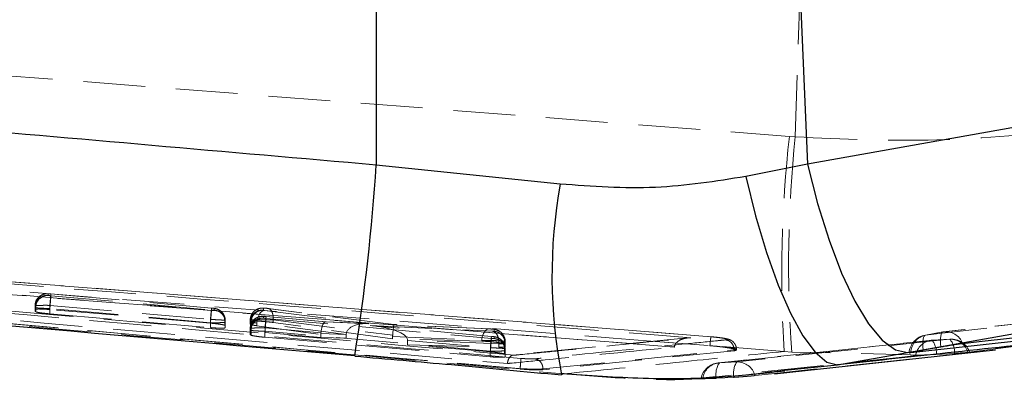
# Model space of a CAD drawing. Header units: millimetres. Extents: x 21 to 401, y 14 to 292.
# Tile 49 of 52: x 362 to 382, y 259 to 266. Entities that reach past the tile are written whole.
import ezdxf

# ---------------------------------------------------------------- set-up
doc = ezdxf.new("R2010")
doc.units = ezdxf.units.MM
doc.linetypes.add('HIDDEN', pattern=[1.905, 1.27, -0.635])

msp = doc.modelspace()

# ---------------------------------------------------------------- linework, layer by layer
at = {"color": 7, "linetype": 'HIDDEN', "lineweight": 18}
for p, q in [((377.78367, 263.819897), (377.904254, 267.585957)), ((344.172427, 266.430842), (377.662021, 263.828987)), ((377.662021, 263.828987), (377.78367, 263.819897)), ((375.298883, 259.499596), (346.719359, 261.760386)), ((372.132155, 259.050803), (346.173959, 261.361876)), ((376.053098, 259.713212), (358.901986, 261.061447)), ((358.902599, 261.061596), (376.053742, 259.712497)), ((362.443964, 260.595763), (362.444065, 260.563077)), ((362.444065, 260.563077), (362.446363, 260.561982)), ((362.498346, 260.55509), (365.795731, 260.263519)), ((365.797024, 260.303015), (362.499194, 260.594631)), ((365.796971, 260.302575), (362.499225, 260.594184)), ((362.172018, 260.314519), (362.171919, 260.347256)), ((362.171919, 260.347249), (362.171919, 260.274904)), ((362.171919, 260.274904), (362.172018, 260.232979)), ((362.172018, 260.314519), (362.172018, 260.232979)), ((362.172018, 260.232979), (362.186143, 260.224776)), ((362.186143, 260.309497), (362.186143, 260.224776)), ((362.476361, 260.293672), (362.476344, 260.293687)), ((365.773934, 260.002078), (362.476361, 260.293672)), ((362.476361, 260.293672), (362.476361, 260.183597)), ((362.47698, 260.358432), (362.477121, 260.35844)), ((362.47698, 260.358432), (362.47698, 260.272229)), ((365.774612, 259.992631), (362.47698, 260.272229)), ((362.477121, 260.35844), (365.774612, 260.066854)), ((365.850429, 260.294655), (365.848757, 260.295616)), ((365.850534, 260.261977), (365.850429, 260.294655)), ((366.861533, 260.300564), (366.861659, 260.259384)), ((366.861659, 260.259384), (366.864282, 260.258207)), ((366.864282, 260.258207), (366.886261, 260.254556)), ((366.886261, 260.254556), (369.025148, 259.982118)), ((369.542613, 259.963946), (366.947412, 260.295728)), ((369.54217, 259.964639), (366.957012, 260.295132)), ((385.057505, 260.282727), (380.840401, 259.814868)), ((362.476361, 260.183597), (365.773934, 259.90087)), ((365.774012, 260.002123), (365.773934, 260.002078)), ((365.773934, 260.002078), (365.773934, 259.90087)), ((365.774612, 260.066854), (365.774612, 260.066794)), ((365.774612, 260.066794), (365.774612, 259.992631)), ((366.068698, 260.050269), (366.068698, 260.050239)), ((366.068698, 260.050239), (366.068698, 259.949656)), ((366.078384, 260.046089), (366.078488, 260.013344)), ((366.078384, 260.046089), (366.078384, 259.942787)), ((366.078488, 260.013351), (366.078488, 259.899096)), ((366.589613, 260.010825), (366.589486, 260.052072)), ((366.589486, 260.052072), (366.589486, 260.052057)), ((366.589486, 260.052057), (366.589486, 260.026285)), ((366.589486, 260.026285), (366.589613, 259.971553)), ((366.589613, 260.010825), (366.589613, 259.971553)), ((366.589613, 260.010796), (366.589613, 259.971509)), ((366.605181, 260.005535), (366.605181, 260.005558)), ((366.605181, 260.005535), (366.605181, 259.962635)), ((368.563134, 259.761432), (366.727605, 259.995231)), ((366.727605, 259.995231), (366.727605, 259.939672)), ((366.862047, 260.13186), (366.862151, 260.096984)), ((366.862151, 260.096984), (366.865068, 260.095732)), ((366.916507, 260.089004), (371.54296, 259.679908)), ((368.14234, 260.022396), (366.917285, 260.130728)), ((368.147179, 260.021524), (366.917323, 260.130281)), ((367.062378, 260.057853), (367.062579, 260.057921)), ((367.062378, 260.057853), (367.062378, 260.00678)), ((369.514904, 259.66944), (367.062378, 260.00678)), ((367.062579, 260.057921), (369.516018, 259.744266)), ((368.992708, 259.984257), (368.141174, 260.022478)), ((369.025148, 259.982118), (368.147179, 260.021524)), ((366.078384, 259.942787), (366.068698, 259.949656)), ((366.078488, 259.899096), (366.078384, 259.942787)), ((366.589613, 259.971553), (366.605181, 259.962635)), ((366.590108, 259.848433), (366.59, 259.883346)), ((366.59, 259.883339), (366.59, 259.800749)), ((366.59, 259.800749), (366.590108, 259.753527)), ((366.590108, 259.848433), (366.590108, 259.753527)), ((366.607989, 259.842778), (366.607989, 259.743692)), ((366.727605, 259.939672), (368.5631, 259.686971)), ((371.521197, 259.418467), (366.894416, 259.827601)), ((366.894416, 259.827601), (366.894416, 259.702543)), ((366.895124, 259.894522), (366.895161, 259.894537)), ((366.895124, 259.894522), (366.895124, 259.799065)), ((368.043694, 259.700539), (366.895124, 259.799065)), ((366.895161, 259.894537), (368.044234, 259.792933)), ((371.54429, 259.721132), (369.052346, 259.94149)), ((369.052346, 259.94149), (371.57322, 259.824717)), ((371.544342, 259.721572), (369.09914, 259.937795)), ((371.500432, 259.875143), (369.542155, 259.964639)), ((371.511064, 259.873988), (369.542613, 259.963946)), ((371.500432, 259.875143), (371.511064, 259.873988)), ((371.5972, 259.863825), (371.595583, 259.864742)), ((371.597327, 259.82538), (371.5972, 259.863825)), ((371.645711, 259.852881), (371.632631, 259.858282)), ((380.814522, 259.811157), (380.453228, 259.747313)), ((380.817282, 259.811493), (380.455989, 259.747649)), ((380.817282, 259.811493), (380.814552, 259.811165)), ((366.590108, 259.753527), (366.607989, 259.743692)), ((366.894416, 259.702543), (371.521197, 259.301642)), ((368.043694, 259.780357), (368.5631, 259.757044)), ((368.043694, 259.780357), (368.043694, 259.700539)), ((368.5631, 259.686971), (368.043694, 259.700539)), ((368.5631, 259.757044), (368.5631, 259.686971)), ((369.514904, 259.719411), (371.343556, 259.635845)), ((369.514904, 259.719411), (369.514904, 259.66944)), ((371.343556, 259.622591), (369.514904, 259.66944)), ((371.696233, 259.565601), (369.817774, 259.652616)), ((369.818549, 259.636039), (371.522009, 259.485403)), ((369.818549, 259.636039), (369.818549, 259.548293)), ((371.343556, 259.635845), (371.343556, 259.622591)), ((371.54404, 259.719128), (371.54429, 259.721132)), ((371.597684, 259.713249), (371.595494, 259.714337)), ((371.597796, 259.678366), (371.597684, 259.713249)), ((371.813841, 259.619655), (371.813848, 259.619737)), ((371.813841, 259.619655), (371.813841, 259.569468)), ((371.825154, 259.55029), (371.825154, 259.615244)), ((371.825154, 259.615229), (371.825281, 259.57671)), ((371.825154, 259.615229), (371.825154, 259.561689)), ((375.574614, 259.692455), (371.992338, 259.342039)), ((377.55407, 259.412179), (374.727696, 259.631829)), ((374.727696, 259.631829), (376.030232, 259.52925)), ((380.453228, 259.747313), (380.455989, 259.747649)), ((380.593251, 259.640986), (380.954291, 259.66269)), ((369.818549, 259.548293), (371.696233, 259.498188)), ((371.521998, 259.40218), (369.818549, 259.548293)), ((371.521279, 259.418512), (371.521197, 259.418467)), ((371.521197, 259.418467), (371.521197, 259.301642)), ((371.522009, 259.485403), (371.521998, 259.485351)), ((371.521998, 259.485351), (371.521998, 259.40218)), ((371.696233, 259.56572), (371.696233, 259.565601)), ((371.696233, 259.565601), (371.696233, 259.498188)), ((371.812477, 259.469526), (371.812477, 259.469511)), ((371.812477, 259.469511), (371.812477, 259.359168)), ((371.825326, 259.452173), (371.813241, 259.536492)), ((371.825154, 259.561689), (371.813841, 259.569468)), ((371.825281, 259.508008), (371.825154, 259.561689)), ((371.825281, 259.576725), (371.825281, 259.57671)), ((371.825281, 259.57671), (371.825281, 259.508008)), ((371.825639, 259.464653), (371.82575, 259.429732)), ((371.825639, 259.464653), (371.825639, 259.35057)), ((371.82575, 259.42974), (371.82575, 259.301113)), ((372.60219, 259.053657), (376.525398, 259.443493)), ((376.525398, 259.42629), (372.60219, 259.035373)), ((375.299662, 259.505974), (375.298883, 259.499596)), ((376.525398, 259.443493), (376.525398, 259.42629)), ((376.573372, 259.441109), (376.573372, 259.457001)), ((377.708855, 259.399259), (377.55407, 259.412179)), ((380.405492, 259.336205), (377.708855, 259.399259)), ((381.890695, 259.46294), (381.290282, 259.38675)), ((368.730638, 259.340586), (373.024593, 258.949401)), ((368.737518, 259.322086), (368.730638, 259.340586)), ((371.82575, 259.301113), (371.825639, 259.35057)), ((376.581657, 259.195315), (376.223664, 259.176785)), ((381.053034, 259.372266), (380.678169, 259.351263)), ((372.132155, 259.057114), (372.132155, 259.050766)), ((372.60219, 259.053657), (372.60219, 259.035373)), ((372.9835, 258.934127), (373.024593, 258.949401)), ((376.158695, 258.858981), (376.521427, 258.879336))]:
    msp.add_line(p, q, dxfattribs=at)
at = {"color": 7, "linetype": 'Continuous', "lineweight": 25}
for p, q in [((369.17806, 266.506651), (369.17806, 263.241375)), ((377.894464, 266.451741), (378.031875, 263.262937)), ((388.908699, 265.195796), (378.031875, 263.262937)), ((372.956231, 262.850309), (369.17806, 263.241375)), ((378.031875, 263.262937), (376.767899, 263.00616)), ((383.183069, 259.626934), (381.890695, 259.46294)), ((377.35822, 258.951174), (381.893109, 259.443613)), ((378.65167, 259.135464), (380.089625, 259.390185)), ((380.409292, 259.443099), (380.770586, 259.506943)), ((380.156408, 259.385327), (380.12199, 259.382831)), ((377.352963, 259.002039), (377.567577, 259.024093)), ((375.882848, 258.863801), (375.850584, 258.859085)), ((376.157343, 258.892724), (375.882848, 258.863801))]:
    msp.add_line(p, q, dxfattribs=at)
at = {"color": 8, "linetype": 'Continuous', "lineweight": 25}
msp.add_line((377.567577, 259.024093), (378.65167, 259.135464), dxfattribs=at)
at = {"color": 7, "linetype": 'Continuous', "lineweight": 25, "flags": 128}
for points in [[(378.031875, 263.262937), (378.23953, 262.452008), (378.47625, 261.697391), (378.735169, 261.020975), (379.008766, 260.442393), (379.289101, 259.978453), (379.568043, 259.642603), (379.83749, 259.444596), (380.089625, 259.390185)], [(376.767899, 263.00616), (376.967228, 262.199165), (377.190589, 261.447893), (377.43156, 260.773944), (377.683207, 260.19668), (377.9383, 259.73271), (378.1895, 259.395378), (378.429591, 259.194368), (378.65167, 259.135464)], [(380.089625, 259.390185), (389.689143, 261.096032), (390.966512, 261.323096)], [(381.218116, 259.57703), (381.559315, 259.614879), (382.924116, 259.76629), (385.435238, 260.04486)], [(384.399942, 259.856233), (384.058743, 259.818377), (382.693946, 259.666921), (380.156408, 259.385327)]]:
    msp.add_lwpolyline(points, dxfattribs=at)
at = {"color": 7, "linetype": 'HIDDEN', "lineweight": 18, "flags": 128}
for points in [[(374.727696, 259.631829), (374.044507, 259.685622), (367.574237, 260.19513), (358.87923, 260.879764)], [(366.886261, 260.254556), (366.858634, 260.249423), (366.831231, 260.23444), (366.805162, 260.21021), (366.781484, 260.177718), (366.761155, 260.138282), (366.744994, 260.093482), (366.733655, 260.04515), (366.727605, 259.995231)], [(380.455989, 259.747649), (380.797192, 259.785505), (382.162, 259.936945), (384.699564, 260.21851)], [(385.03443, 260.279374), (384.693227, 260.241525), (383.328419, 260.0901), (380.817282, 259.811493)], [(371.343556, 259.635845), (371.349315, 259.686107), (371.360849, 259.733858), (371.377672, 259.777123), (371.3991, 259.814123), (371.424242, 259.843329), (371.452059, 259.863527), (371.481403, 259.873891), (371.500432, 259.875143)], [(380.814552, 259.811165), (380.801744, 259.805063), (380.788452, 259.788053), (380.777761, 259.760896), (380.769964, 259.724343), (380.765262, 259.679364), (380.763787, 259.62718), (380.765579, 259.569185), (380.770586, 259.506943)], [(376.223664, 259.176785), (376.564502, 259.212898), (377.927873, 259.357529), (380.593251, 259.640986)], [(380.954291, 259.66269), (380.613438, 259.626174), (379.250041, 259.480247), (376.581657, 259.195315)], [(380.409292, 259.443099), (380.404282, 259.505341), (380.40249, 259.563336), (380.403965, 259.61552), (380.408666, 259.660499), (380.416467, 259.697052), (380.427159, 259.724202), (380.440451, 259.741219), (380.453228, 259.747313)], [(380.254793, 259.325022), (379.916112, 259.289199), (378.552, 259.14506), (376.157343, 258.892724)], [(376.95587, 258.915404), (377.291571, 258.951442), (378.655548, 259.098018), (381.330448, 259.386087)]]:
    msp.add_lwpolyline(points, dxfattribs=at)
at = {"color": 7, "linetype": 'HIDDEN', "lineweight": 18}
for centre, radius, start, end in [((402.968173, 261.000755), 25.463705, 173.6230478, 183.576771), ((402.559619, 261.189636), 24.915174, 173.9400708, 184.1207635), ((362.421824, 260.314264), 0.249806, 84.8919838, 179.9415381), ((362.436533, 260.311774), 0.250401, 87.7500842, 180.5211219), ((365.82868, 260.045901), 0.249703, 0.0431534, 85.0032438), ((366.839407, 260.010582), 0.249795, 84.8892827, 179.9442391), ((366.839896, 259.848189), 0.249788, 84.8884755, 179.9441172), ((366.857883, 259.845922), 0.249914, 88.3526328, 180.7208522), ((349.586159, 261.42194), 17.381533, 354.7370859, 355.6018459), ((371.575414, 259.615038), 0.24974, 0.0439858, 84.9955679), ((380.885172, 259.411354), 0.406, 96.3311276, 100.0212276), ((380.871761, 259.444768), 0.37075, 20.9003782, 98.449773), ((371.575897, 259.46446), 0.249742, 0.0444239, 84.9951298), ((380.523877, 259.34751), 0.406, 100.021183, 174.7050933), ((380.538622, 259.374312), 0.382372, 102.4804391, 178.349274), ((380.622069, 259.270858), 0.371248, 94.4520299, 171.6108633), ((380.615804, 259.235722), 0.406, 92.9462953, 96.0774256), ((380.272208, 259.389582), 0.407765, 354.607739, 38.0640193), ((380.964941, 259.283099), 0.37974, 15.7360701, 91.6070283), ((380.668104, 259.40339), 0.386185, 355.3773426, 42.1781968), ((380.983428, 259.257787), 0.406, 19.2593883, 93.928403), ((376.947295, 258.961888), 0.433796, 147.4455271, 190.9704815), ((376.588913, 258.814917), 0.380467, 15.3143688, 91.0927242), ((376.24326, 258.771399), 0.406, 96.0445523, 167.6751834), ((376.249069, 258.807068), 0.370589, 93.9309173, 171.1939697), ((376.598924, 258.934527), 0.446664, 147.1547851, 189.7375535)]:
    msp.add_arc(centre, radius, start, end, dxfattribs=at)
at = {"color": 8, "linetype": 'Continuous', "lineweight": 25}
for centre, radius, start, end in [((327.208977, 265.974442), 42.057979, 350.899245, 356.2741042), ((383.34801, 260.964483), 10.561506, 169.7143075, 191.0836026)]:
    msp.add_arc(centre, radius, start, end, dxfattribs=at)
at = {"color": 7, "linetype": 'HIDDEN', "lineweight": 18}
for centre, major_axis, ratio, start_param, end_param in [((362.471339, 260.310131), (0.299321, -0.004373), 0.052684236, 3.140763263, 3.450790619), ((365.771835, 260.05107), (0.30655, -0.005014), 0.052846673, 0.002012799, 0.252935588), ((366.888609, 260.006466), (0.298996, -0.004344), 0.052676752, 3.140472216, 3.466478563), ((366.893992, 260.006063), (0.304492, -0.004831), 0.052801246, 3.464765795, 4.135113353), ((368.125135, 259.772945), (0.016622, 0.249499), 0.328690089, 6.216554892, 7.795704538), ((366.888581, 259.844109), (0.298475, -0.004298), 0.05266471, 3.139974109, 3.490281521), ((368.46793, 259.757559), (0.423741, -0.034835), 0.587230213, 3.139434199, 3.18983018), ((369.003103, 259.733539), (0.439467, -0.037786), 0.565775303, 1.569278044, 3.181263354), ((369.0303, 259.692905), (0.787643, -0.053043), 0.316060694, 0.050979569, 1.564091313), ((369.520569, 259.715364), (0.021594, 0.249274), 0.028275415, 6.211062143, 7.740235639), ((368.787039, 259.743237), (-0.056788, 0.245545), 0.882200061, 1.296848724, 1.314409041), ((369.738329, 259.705412), (-0.056431, 0.245654), 0.880014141, 1.215682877, 1.315454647), ((369.464045, 259.65455), (0.35356, -0.036726), 0.703224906, 0.072917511, 0.138954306), ((371.523062, 259.619853), (0.302094, -0.004619), 0.052747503, 6.28294508, 6.558470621), ((371.523939, 259.469245), (0.3017, -0.004584), 0.052738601, 6.282618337, 6.580468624)]:
    msp.add_ellipse(centre, major_axis=major_axis, ratio=ratio, start_param=start_param, end_param=end_param, dxfattribs=at)
at = {"color": 7, "linetype": 'Continuous', "lineweight": 25}
for points, knots in [([(369.17806, 263.241375), (363.034708, 263.77836), (354.782512, 264.499677), (346.533027, 265.249794), (344.424875, 265.441487)], [0, 0, 0, 0, 0.744450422, 1, 1, 1, 1]), ([(376.767899, 263.00616), (376.15244, 262.908211), (374.902144, 262.709229), (373.611536, 262.802799), (372.956231, 262.850309)], [0, 0, 0, 0, 0.492250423, 1, 1, 1, 1]), ([(344.920962, 261.443401), (347.679144, 261.190951), (355.616168, 260.464494), (363.556675, 259.775099), (368.73779, 259.325275)], [0, 0, 0, 0, 0.347508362, 1, 1, 1, 1]), ([(383.183069, 259.626934), (382.373745, 259.539108), (380.862061, 259.375064), (379.352871, 259.211472), (378.65167, 259.135464)], [0, 0, 0, 0, 0.535379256, 1, 1, 1, 1]), ([(380.124471, 259.3845), (380.124416, 259.385275), (380.124277, 259.387238), (380.173631, 259.398595), (380.260518, 259.416053), (380.34756, 259.432134), (380.399247, 259.441314), (380.409292, 259.443099)], [0, 0, 0, 0, 0.16755524, 0.424388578, 0.681217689, 0.938046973, 1, 1, 1, 1]), ([(380.770586, 259.506943), (380.80215, 259.512454), (380.876534, 259.525441), (380.996488, 259.545188), (381.112201, 259.563068), (381.183374, 259.572991), (381.210726, 259.576171), (381.218116, 259.57703)], [0, 0, 0, 0, 0.179463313, 0.422928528, 0.66639474, 0.909858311, 1, 1, 1, 1]), ([(368.737213, 259.315984), (369.398921, 259.258015), (370.817192, 259.133768), (372.23105, 258.999743), (372.985258, 258.928249)], [0, 0, 0, 0, 0.466559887, 1, 1, 1, 1]), ([(372.987501, 258.96226), (373.5438, 258.92161), (374.681375, 258.838483), (376.215547, 258.860771), (377.178829, 258.970333), (377.56849, 259.014653)], [0, 0, 0, 0, 0.363016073, 0.742330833, 1, 1, 1, 1])]:
    msp.add_open_spline(points, degree=3, knots=knots, dxfattribs=at)
at = {"color": 7, "linetype": 'HIDDEN', "lineweight": 18}
for points, knots in [([(377.78367, 263.819897), (378.756553, 263.777033), (380.732836, 263.689959), (382.65992, 263.87905), (383.63834, 263.975056)], [0, 0, 0, 0, 0.492278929, 1, 1, 1, 1]), ([(375.638, 259.691866), (370.759244, 260.078513), (361.057922, 260.847354), (351.356191, 261.610311), (346.533422, 261.98958)], [0, 0, 0, 0, 0.502896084, 1, 1, 1, 1]), ([(346.719359, 261.76192), (351.477336, 261.389692), (361.003972, 260.644399), (370.529198, 259.870595), (375.299077, 259.506019), (375.299662, 259.505974)], [0, 0, 0, 0, 0.499408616, 0.999938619, 1, 1, 1, 1]), ([(344.97458, 261.440361), (346.746209, 261.280442), (354.663042, 260.565816), (362.583004, 259.87602), (368.730638, 259.340586)], [0, 0, 0, 0, 0.223779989, 1, 1, 1, 1]), ([(372.149184, 259.268956), (366.143263, 259.79667), (357.490229, 260.556973), (348.838914, 261.336585), (346.192326, 261.575082)], [0, 0, 0, 0, 0.694082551, 1, 1, 1, 1]), ([(346.510355, 261.584962), (350.76798, 261.2059), (359.270306, 260.448927), (367.773873, 259.706051), (372.019193, 259.335177)], [0, 0, 0, 0, 0.500760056, 1, 1, 1, 1]), ([(346.17451, 261.362882), (348.821255, 261.124422), (357.47283, 260.344953), (366.126129, 259.584728), (372.132155, 259.057077)], [0, 0, 0, 0, 0.305926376, 1, 1, 1, 1]), ([(346.695925, 261.378089), (346.711612, 261.376688), (347.266466, 261.327141), (349.978057, 261.085673), (358.354097, 260.343456), (366.191834, 259.659183), (371.872518, 259.163232)], [0, 0, 0, 0, 0.001869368, 0.066123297, 0.323139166, 1, 1, 1, 1]), ([(362.443964, 260.595763), (362.435868, 260.596242), (362.410128, 260.597765), (362.356323, 260.591216), (362.286752, 260.562944), (362.223311, 260.506119), (362.18021, 260.431447), (362.174683, 260.37532), (362.171919, 260.347256)], [0, 0, 0, 0, 0.058862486, 0.187132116, 0.390348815, 0.593561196, 0.796778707, 1, 1, 1, 1]), ([(362.49615, 260.59478), (362.48882, 260.595401), (362.460972, 260.597764), (362.428217, 260.599109), (362.370339, 260.594555), (362.302208, 260.57268), (362.233417, 260.517834), (362.192507, 260.460761), (362.18551, 260.423708), (362.184224, 260.416897)], [0, 0, 0, 0, 0.054011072, 0.205210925, 0.297784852, 0.502766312, 0.720241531, 0.948576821, 1, 1, 1, 1]), ([(362.499225, 260.594184), (362.495516, 260.594497), (362.48564, 260.595332), (362.470411, 260.596321), (362.458793, 260.596743), (362.450002, 260.596783), (362.444988, 260.596505), (362.444242, 260.595964), (362.443964, 260.595763)], [0, 0, 0, 0, 0.128907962, 0.343247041, 0.557505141, 0.651133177, 0.870293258, 1, 1, 1, 1]), ([(362.446363, 260.561982), (362.448856, 260.561413), (362.453841, 260.560275), (362.468019, 260.558264), (362.483546, 260.556451), (362.494047, 260.555486), (362.498346, 260.55509)], [0, 0, 0, 0, 0.271689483, 0.543417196, 0.81307569, 1, 1, 1, 1]), ([(362.498346, 260.55509), (362.497995, 260.549451), (362.497294, 260.538172), (362.492195, 260.476357), (362.484944, 260.391499), (362.479211, 260.32629), (362.476344, 260.293687)], [0, 0, 0, 0, 0.25000244, 0.500010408, 0.750013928, 1, 1, 1, 1]), ([(362.477121, 260.35844), (362.4796, 260.386259), (362.484558, 260.441897), (362.491172, 260.514203), (362.495137, 260.556171), (362.498362, 260.589026), (362.498848, 260.591929), (362.499225, 260.594184)], [0, 0, 0, 0, 0.213776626, 0.427552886, 0.64131936, 0.721382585, 1, 1, 1, 1]), ([(362.171919, 260.347241), (362.171919, 260.347244), (362.171919, 260.349839), (362.178183, 260.34999), (362.204434, 260.354365), (362.252644, 260.356969), (362.316869, 260.358867), (362.401393, 260.359587), (362.456395, 260.358432), (362.47696, 260.358432), (362.47698, 260.358432)], [0, 0, 0, 0, 0.000126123, 0.13176252, 0.346568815, 0.439435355, 0.654118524, 0.87046503, 0.999874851, 1, 1, 1, 1]), ([(362.47698, 260.272229), (362.442686, 260.274878), (362.374095, 260.280175), (362.282673, 260.283894), (362.213748, 260.283819), (362.177468, 260.280387), (362.173481, 260.276447), (362.171919, 260.274904)], [0, 0, 0, 0, 0.2156888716, 0.4314022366, 0.6466132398, 0.8616367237, 1, 1, 1, 1]), ([(362.476344, 260.293687), (362.47633, 260.293687), (362.452033, 260.293687), (362.392783, 260.295553), (362.305303, 260.298928), (362.228783, 260.302928), (362.196328, 260.309497), (362.186149, 260.309497), (362.186143, 260.309497)], [0, 0, 0, 0, 0.000116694, 0.190272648, 0.462636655, 0.732702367, 0.999836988, 1, 1, 1, 1]), ([(362.186143, 260.224776), (362.199835, 260.221168), (362.227219, 260.213951), (362.305248, 260.201825), (362.391888, 260.191314), (362.451286, 260.185888), (362.476361, 260.183597)], [0, 0, 0, 0, 0.267959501, 0.535907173, 0.804079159, 1, 1, 1, 1]), ([(365.795731, 260.263519), (365.795402, 260.257876), (365.794746, 260.246591), (365.789725, 260.184787), (365.78254, 260.099933), (365.776855, 260.034726), (365.774012, 260.002123)], [0, 0, 0, 0, 0.250007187, 0.50000818, 0.750003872, 1, 1, 1, 1]), ([(365.774612, 260.066854), (365.77755, 260.099419), (365.783427, 260.164547), (365.790807, 260.244027), (365.79597, 260.297141), (365.796638, 260.300764), (365.796971, 260.302575)], [0, 0, 0, 0, 0.250007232, 0.500001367, 0.749998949, 1, 1, 1, 1]), ([(365.795731, 260.263519), (365.798886, 260.263251), (365.807696, 260.262501), (365.822082, 260.261533), (365.836564, 260.260928), (365.846805, 260.260969), (365.850245, 260.261475), (365.850491, 260.261904), (365.850534, 260.261977)], [0, 0, 0, 0, 0.110174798, 0.307648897, 0.522690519, 0.737663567, 0.954981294, 1, 1, 1, 1]), ([(365.890186, 260.28871), (365.887497, 260.289466), (365.869145, 260.294626), (365.839729, 260.29891), (365.807967, 260.301804), (365.796968, 260.302806)], [0, 0, 0, 0, 0.100876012, 0.68861869, 1, 1, 1, 1]), ([(365.848757, 260.295616), (365.847433, 260.295964), (365.844149, 260.296826), (365.833956, 260.298504), (365.821315, 260.300113), (365.808697, 260.301498), (365.801396, 260.302169), (365.796971, 260.302575)], [0, 0, 0, 0, 0.173690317, 0.430937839, 0.688281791, 0.811081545, 1, 1, 1, 1]), ([(366.068698, 260.050269), (366.066236, 260.078254), (366.061313, 260.134223), (366.020144, 260.208235), (365.959224, 260.26415), (365.904314, 260.286516), (365.866917, 260.29383), (365.855859, 260.294918), (365.848757, 260.295616)], [0, 0, 0, 0, 0.226727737, 0.453442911, 0.680166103, 0.906886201, 0.940189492, 1, 1, 1, 1]), ([(366.078488, 260.013344), (366.07515, 260.044211), (366.068473, 260.105945), (366.016714, 260.185366), (365.942036, 260.243836), (365.881035, 260.25593), (365.850534, 260.261977)], [0, 0, 0, 0, 0.2500092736, 0.5000141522, 0.7500027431, 1, 1, 1, 1]), ([(366.078346, 260.05041), (366.074368, 260.081942), (366.067501, 260.136365), (366.02828, 260.200489), (365.986778, 260.242013), (365.944397, 260.269714), (365.915882, 260.280303), (365.902513, 260.285268)], [0, 0, 0, 0, 0.3010390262, 0.5195807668, 0.7052322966, 0.8618019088, 1, 1, 1, 1]), ([(366.589486, 260.052072), (366.59225, 260.080133), (366.597778, 260.136258), (366.64088, 260.210926), (366.704321, 260.267751), (366.774551, 260.296296), (366.828417, 260.3026), (366.854146, 260.301018), (366.861533, 260.300564)], [0, 0, 0, 0, 0.2032108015, 0.4064403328, 0.6096635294, 0.812884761, 0.9462752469, 1, 1, 1, 1]), ([(366.956833, 260.295192), (366.95664, 260.295217), (366.946895, 260.296468), (366.92345, 260.298962), (366.888318, 260.301762), (366.855744, 260.303269), (366.820023, 260.302704), (366.759832, 260.292919), (366.690112, 260.258882), (366.628049, 260.197083), (366.610795, 260.146699), (366.603176, 260.124454)], [0, 0, 0, 0, 0.001560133, 0.078600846, 0.153403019, 0.237154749, 0.327441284, 0.429053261, 0.644010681, 0.842825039, 1, 1, 1, 1]), ([(366.864282, 260.258207), (366.85449, 260.258493), (366.830629, 260.25919), (366.780328, 260.250935), (366.716542, 260.22272), (366.655746, 260.164947), (366.614013, 260.089716), (366.608125, 260.033611), (366.605181, 260.005558)], [0, 0, 0, 0, 0.075347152, 0.183593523, 0.387695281, 0.591807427, 0.795898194, 1, 1, 1, 1]), ([(366.947412, 260.295728), (366.943347, 260.29622), (366.933858, 260.297367), (366.916693, 260.299048), (366.898209, 260.30049), (366.885123, 260.301206), (366.874146, 260.301583), (366.86556, 260.301567), (366.861909, 260.30107), (366.861587, 260.300637), (366.861533, 260.300564)], [0, 0, 0, 0, 0.1170753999, 0.2733402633, 0.4292732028, 0.5851940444, 0.645223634, 0.8061944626, 0.9670700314, 1, 1, 1, 1]), ([(367.062579, 260.057921), (367.0629, 260.085729), (367.063543, 260.141345), (367.044755, 260.213811), (367.013664, 260.267628), (366.984226, 260.288009), (366.961719, 260.2948), (366.953608, 260.295326), (366.947412, 260.295728)], [0, 0, 0, 0, 0.220515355, 0.441025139, 0.661545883, 0.882052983, 0.909896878, 1, 1, 1, 1]), ([(366.078488, 260.013359), (366.078488, 260.013356), (366.078488, 260.012109), (366.076648, 260.012625), (366.058374, 260.00646), (366.002059, 260.0037), (365.921866, 260.001463), (365.8414, 260.001248), (365.791897, 260.001891), (365.774012, 260.002123)], [0, 0, 0, 0, 0.0000951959, 0.0477864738, 0.259518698, 0.4723884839, 0.6882374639, 0.8873655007, 1, 1, 1, 1]), ([(365.774612, 260.066794), (365.774632, 260.066794), (365.799648, 260.066794), (365.841427, 260.065412), (365.91326, 260.06313), (365.98539, 260.059814), (366.041636, 260.053678), (366.063043, 260.053068), (366.068693, 260.050241), (366.068698, 260.050239)], [0, 0, 0, 0, 0.000149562, 0.188310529, 0.312717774, 0.569912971, 0.823328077, 0.999844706, 1, 1, 1, 1]), ([(366.589486, 260.052057), (366.589487, 260.052057), (366.589976, 260.052056), (366.590723, 260.055555), (366.611563, 260.058001), (366.657918, 260.061286), (366.71837, 260.063238), (366.790879, 260.064126), (366.893437, 260.063908), (366.987276, 260.059999), (367.04115, 260.060887), (367.062361, 260.057856), (367.062378, 260.057853)], [0, 0, 0, 0, 0.000094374, 0.037120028, 0.193806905, 0.353326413, 0.413449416, 0.570598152, 0.727655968, 0.883231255, 0.999904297, 1, 1, 1, 1]), ([(367.062378, 260.00678), (367.031592, 260.010629), (366.970017, 260.018327), (366.864086, 260.027639), (366.763217, 260.033903), (366.677108, 260.036379), (366.616167, 260.034791), (366.592019, 260.030633), (366.590002, 260.027171), (366.589486, 260.026285)], [0, 0, 0, 0, 0.158541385, 0.317101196, 0.475148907, 0.632447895, 0.789279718, 0.946115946, 1, 1, 1, 1]), ([(366.862047, 260.13186), (366.853927, 260.132337), (366.828187, 260.13385), (366.774384, 260.127298), (366.704834, 260.099033), (366.641394, 260.042208), (366.59829, 259.967537), (366.592764, 259.91141), (366.59, 259.883346)], [0, 0, 0, 0, 0.059028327, 0.187131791, 0.390347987, 0.593559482, 0.796778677, 1, 1, 1, 1]), ([(366.914253, 260.130869), (366.90693, 260.131491), (366.879105, 260.133853), (366.846366, 260.135199), (366.78853, 260.130676), (366.720401, 260.108816), (366.651583, 260.054028), (366.610606, 259.996886), (366.603588, 259.95973), (366.602282, 259.952815)], [0, 0, 0, 0, 0.053933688, 0.204944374, 0.297472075, 0.502307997, 0.71961418, 0.947824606, 1, 1, 1, 1]), ([(366.917323, 260.130281), (366.91363, 260.130591), (366.903761, 260.131422), (366.888527, 260.132411), (366.876887, 260.132833), (366.868084, 260.132873), (366.863068, 260.132591), (366.862324, 260.132058), (366.862047, 260.13186)], [0, 0, 0, 0, 0.128271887, 0.34281813, 0.5573493, 0.651071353, 0.870256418, 1, 1, 1, 1]), ([(366.865068, 260.095732), (366.866703, 260.095363), (366.870805, 260.094435), (366.882072, 260.092722), (366.898229, 260.090719), (366.910402, 260.089577), (366.916507, 260.089004)], [0, 0, 0, 0, 0.181962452, 0.456669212, 0.727501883, 1, 1, 1, 1]), ([(366.917323, 260.130281), (366.917165, 260.12984), (366.916835, 260.128921), (366.914018, 260.10108), (366.909222, 260.050315), (366.902598, 259.97799), (366.89764, 259.922355), (366.895161, 259.894537)], [0, 0, 0, 0, 0.172331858, 0.359391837, 0.572921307, 0.786460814, 1, 1, 1, 1]), ([(365.773934, 259.90087), (365.8082, 259.898208), (365.876737, 259.892883), (365.968052, 259.889275), (366.036839, 259.889574), (366.073073, 259.893307), (366.076959, 259.897462), (366.078488, 259.899096)], [0, 0, 0, 0, 0.215523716, 0.431083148, 0.646052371, 0.860773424, 1, 1, 1, 1]), ([(366.068698, 259.949656), (366.056757, 259.953241), (366.032877, 259.960409), (365.959028, 259.972585), (365.869969, 259.983904), (365.805165, 259.989835), (365.774612, 259.992631)], [0, 0, 0, 0, 0.256796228, 0.513571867, 0.770662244, 1, 1, 1, 1]), ([(366.59, 259.883331), (366.59, 259.883334), (366.589999, 259.885928), (366.596255, 259.886081), (366.6225, 259.890457), (366.670732, 259.893057), (366.734969, 259.89497), (366.81951, 259.895674), (366.874516, 259.894522), (366.895104, 259.894522), (366.895124, 259.894522)], [0, 0, 0, 0, 0.0001260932, 0.131690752, 0.346475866, 0.4394138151, 0.6541721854, 0.8703466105, 0.9998748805, 1, 1, 1, 1]), ([(366.605181, 259.962635), (366.619018, 259.958934), (366.646497, 259.951584), (366.700697, 259.943624), (366.727605, 259.939672)], [0, 0, 0, 0, 0.503555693, 1, 1, 1, 1]), ([(366.894416, 259.827601), (366.894396, 259.827601), (366.860133, 259.8276), (366.791591, 259.830157), (366.701399, 259.833503), (366.639905, 259.839568), (366.616165, 259.840052), (366.607997, 259.842775), (366.607989, 259.842778)], [0, 0, 0, 0, 0.000160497, 0.276780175, 0.548924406, 0.820978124, 0.999836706, 1, 1, 1, 1]), ([(371.632784, 259.858729), (371.616349, 259.862164), (371.590908, 259.86748), (371.547215, 259.871943), (371.517148, 259.874365), (371.502672, 259.875007), (371.498435, 259.875195)], [0, 0, 0, 0, 0.422486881, 0.653991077, 0.89873984, 1, 1, 1, 1]), ([(371.595583, 259.864742), (371.594103, 259.865101), (371.590326, 259.866016), (371.579422, 259.867748), (371.563441, 259.869763), (371.545347, 259.871597), (371.526848, 259.873127), (371.516312, 259.873702), (371.511064, 259.873988)], [0, 0, 0, 0, 0.117265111, 0.299212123, 0.477459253, 0.652611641, 0.826947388, 1, 1, 1, 1]), ([(371.57322, 259.824717), (371.577099, 259.824569), (371.584684, 259.82428), (371.591113, 259.824367), (371.595957, 259.824666), (371.596764, 259.825087), (371.597327, 259.82538)], [0, 0, 0, 0, 0.2796491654, 0.5468102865, 0.6841584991, 1, 1, 1, 1]), ([(371.696233, 259.56572), (371.695874, 259.597364), (371.695157, 259.660651), (371.668329, 259.743403), (371.62669, 259.804914), (371.591044, 259.818116), (371.57322, 259.824717)], [0, 0, 0, 0, 0.249999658, 0.49999734, 0.749995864, 1, 1, 1, 1]), ([(371.632631, 259.858282), (371.631248, 259.858885), (371.623543, 259.862245), (371.610739, 259.863189), (371.599744, 259.864315), (371.595583, 259.864742)], [0, 0, 0, 0, 0.119707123, 0.666913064, 1, 1, 1, 1]), ([(371.825281, 259.576725), (371.822515, 259.604787), (371.816982, 259.660913), (371.77387, 259.735615), (371.710475, 259.792437), (371.654044, 259.81542), (371.615778, 259.823275), (371.604762, 259.824532), (371.597327, 259.82538)], [0, 0, 0, 0, 0.227474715, 0.45496795, 0.682454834, 0.909933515, 0.939208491, 1, 1, 1, 1]), ([(371.809448, 259.701202), (371.800164, 259.721936), (371.782678, 259.760987), (371.741195, 259.804793), (371.699516, 259.83394), (371.666866, 259.848803), (371.649351, 259.854352), (371.644824, 259.855786)], [0, 0, 0, 0, 0.288715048, 0.543750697, 0.759510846, 0.937843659, 1, 1, 1, 1]), ([(371.813848, 259.619737), (371.811455, 259.647759), (371.806669, 259.703801), (371.765678, 259.777083), (371.710654, 259.830885), (371.665378, 259.84622), (371.645711, 259.852881)], [0, 0, 0, 0, 0.265414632, 0.530811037, 0.796190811, 1, 1, 1, 1]), ([(366.607989, 259.743692), (366.622926, 259.739867), (366.652798, 259.732218), (366.733622, 259.719716), (366.818027, 259.70955), (366.873386, 259.704472), (366.894416, 259.702543)], [0, 0, 0, 0, 0.276723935, 0.553424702, 0.830351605, 1, 1, 1, 1]), ([(371.343556, 259.635845), (371.343572, 259.635845), (371.371117, 259.635845), (371.43407, 259.637363), (371.536832, 259.636031), (371.637515, 259.633229), (371.724976, 259.629318), (371.784546, 259.623167), (371.806502, 259.622591), (371.813834, 259.619658), (371.813841, 259.619655)], [0, 0, 0, 0, 0.000103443, 0.176507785, 0.352251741, 0.526302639, 0.700300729, 0.875497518, 0.999894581, 1, 1, 1, 1]), ([(371.813841, 259.569468), (371.800834, 259.573241), (371.774821, 259.580786), (371.698054, 259.593312), (371.603409, 259.605001), (371.499088, 259.614614), (371.409132, 259.62046), (371.361751, 259.621999), (371.343556, 259.622591)], [0, 0, 0, 0, 0.178114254, 0.356219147, 0.534518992, 0.712474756, 0.889590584, 1, 1, 1, 1]), ([(371.54296, 259.679908), (371.542636, 259.674268), (371.541987, 259.662989), (371.536971, 259.601179), (371.5298, 259.516324), (371.524119, 259.451115), (371.521279, 259.418512)], [0, 0, 0, 0, 0.2500009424, 0.4999924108, 0.7500064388, 1, 1, 1, 1]), ([(371.522009, 259.485403), (371.52492, 259.517792), (371.530742, 259.582568), (371.538351, 259.664695), (371.541192, 259.693399), (371.542613, 259.707751)], [0, 0, 0, 0, 0.333335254, 0.666659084, 1, 1, 1, 1]), ([(371.54296, 259.679908), (371.546127, 259.67964), (371.554956, 259.678892), (371.569358, 259.677921), (371.583847, 259.677316), (371.594076, 259.677358), (371.597506, 259.677863), (371.597754, 259.678292), (371.597796, 259.678366)], [0, 0, 0, 0, 0.110571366, 0.308178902, 0.52316851, 0.738088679, 0.955170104, 1, 1, 1, 1]), ([(371.595494, 259.714337), (371.593941, 259.714712), (371.590195, 259.715615), (371.579241, 259.717336), (371.563176, 259.719354), (371.55071, 259.720527), (371.54429, 259.721132)], [0, 0, 0, 0, 0.187685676, 0.452850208, 0.718223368, 1, 1, 1, 1]), ([(371.632516, 259.708607), (371.615471, 259.712073), (371.589266, 259.717402), (371.55597, 259.720414), (371.544331, 259.721467)], [0, 0, 0, 0, 0.650408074, 1, 1, 1, 1]), ([(371.812477, 259.469526), (371.810113, 259.49749), (371.805384, 259.553419), (371.764916, 259.627396), (371.704067, 259.683587), (371.642998, 259.709084), (371.605463, 259.713235), (371.595494, 259.714337)], [0, 0, 0, 0, 0.226533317, 0.453074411, 0.67962772, 0.914909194, 1, 1, 1, 1]), ([(371.597796, 259.678366), (371.628297, 259.672319), (371.689298, 259.660225), (371.763975, 259.601756), (371.81573, 259.52234), (371.82241, 259.460612), (371.82575, 259.429747)], [0, 0, 0, 0, 0.2500075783, 0.5000059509, 0.7499988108, 1, 1, 1, 1]), ([(371.813241, 259.536492), (371.812812, 259.539969), (371.809474, 259.567056), (371.782187, 259.608409), (371.742583, 259.65395), (371.700352, 259.683081), (371.666334, 259.698738), (371.647328, 259.704534), (371.641348, 259.706357)], [0, 0, 0, 0, 0.041373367, 0.322282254, 0.558698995, 0.758709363, 0.924078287, 1, 1, 1, 1]), ([(371.824927, 259.604508), (371.825091, 259.63732), (371.825261, 259.671284), (371.809967, 259.70022), (371.809448, 259.701202)], [0, 0, 0, 0, 0.966078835, 1, 1, 1, 1]), ([(372.019193, 259.335177), (372.076023, 259.34075), (372.360168, 259.368613), (373.566418, 259.487029), (374.715871, 259.600686), (375.638, 259.691866)], [0, 0, 0, 0, 0.04711253, 0.235561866, 1, 1, 1, 1]), ([(376.357856, 259.649465), (376.301026, 259.643787), (376.016873, 259.615398), (374.823412, 259.496314), (373.573123, 259.372036), (372.550184, 259.270817), (372.436504, 259.259568)], [0, 0, 0, 0, 0.043477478, 0.217387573, 0.913028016, 1, 1, 1, 1]), ([(375.299662, 259.505974), (375.302719, 259.518893), (375.30965, 259.54818), (375.341786, 259.593844), (375.407345, 259.646469), (375.510516, 259.68471), (375.594108, 259.692937), (375.637158, 259.691887), (375.638, 259.691866)], [0, 0, 0, 0, 0.08446732, 0.191491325, 0.360720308, 0.667053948, 0.993489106, 1, 1, 1, 1]), ([(376.030232, 259.52925), (376.031933, 259.54896), (376.035559, 259.590974), (376.041489, 259.647319), (376.046458, 259.685517), (376.050891, 259.711168), (376.05264, 259.711983), (376.053742, 259.712497)], [0, 0, 0, 0, 0.188966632, 0.402801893, 0.618043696, 0.759140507, 1, 1, 1, 1]), ([(376.572806, 259.455958), (376.57299, 259.456979), (376.577488, 259.481831), (376.563079, 259.52746), (376.535077, 259.580664), (376.499067, 259.617337), (376.463001, 259.641051), (376.428286, 259.656323), (376.380357, 259.671047), (376.308408, 259.684947), (376.186506, 259.701624), (376.096718, 259.709355), (376.053228, 259.7131)], [0, 0, 0, 0, 0.004210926, 0.102573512, 0.18219255, 0.251387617, 0.313550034, 0.372861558, 0.447957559, 0.640859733, 0.82604883, 1, 1, 1, 1]), ([(376.053742, 259.712497), (376.056218, 259.712301), (376.094453, 259.709285), (376.169283, 259.702211), (376.265735, 259.690009), (376.34006, 259.677191), (376.383185, 259.665231), (376.393198, 259.655173), (376.369623, 259.651365), (376.35786, 259.649465)], [0, 0, 0, 0, 0.011446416, 0.17679735, 0.341936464, 0.506668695, 0.670986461, 0.835829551, 1, 1, 1, 1]), ([(380.572821, 259.639488), (380.192181, 259.598948), (378.734734, 259.443723), (377.277307, 259.289551), (376.200515, 259.175645)], [0, 0, 0, 0, 0.261169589, 1, 1, 1, 1]), ([(376.525644, 259.443523), (376.523224, 259.468652), (376.518386, 259.51891), (376.480307, 259.584321), (376.425285, 259.63312), (376.380281, 259.644012), (376.357778, 259.649457)], [0, 0, 0, 0, 0.249994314, 0.499997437, 0.749990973, 1, 1, 1, 1]), ([(371.82575, 259.429747), (371.82575, 259.429745), (371.825751, 259.428596), (371.82393, 259.428822), (371.80568, 259.422935), (371.749399, 259.420066), (371.669226, 259.417857), (371.588747, 259.417637), (371.53921, 259.418279), (371.521279, 259.418512)], [0, 0, 0, 0, 0.000102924, 0.047582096, 0.259240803, 0.47220755, 0.688017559, 0.887069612, 1, 1, 1, 1]), ([(371.521998, 259.485351), (371.522017, 259.485351), (371.558463, 259.485351), (371.62972, 259.482888), (371.721409, 259.478554), (371.7812, 259.474897), (371.806262, 259.46951), (371.812472, 259.469511), (371.812477, 259.469511)], [0, 0, 0, 0, 0.0001547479, 0.2838620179, 0.5500478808, 0.812236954, 0.9998498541, 1, 1, 1, 1]), ([(371.812477, 259.359168), (371.799165, 259.362994), (371.772541, 259.370646), (371.695507, 259.383263), (371.608511, 259.394215), (371.548135, 259.399774), (371.521998, 259.40218)], [0, 0, 0, 0, 0.2655900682, 0.531163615, 0.7970378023, 1, 1, 1, 1]), ([(371.825281, 259.576725), (371.825281, 259.576725), (371.825282, 259.576725), (371.818016, 259.572624), (371.793265, 259.570013), (371.75799, 259.567669), (371.719113, 259.56572), (371.696249, 259.56572), (371.696233, 259.56572)], [0, 0, 0, 0, 0.000205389, 0.316215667, 0.449920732, 0.712535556, 0.999797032, 1, 1, 1, 1]), ([(371.696233, 259.498188), (371.715766, 259.497894), (371.761756, 259.497202), (371.812934, 259.50004), (371.821078, 259.505296), (371.825281, 259.508008)], [0, 0, 0, 0, 0.263234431, 0.619779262, 1, 1, 1, 1]), ([(371.872518, 259.163232), (371.90401, 259.166307), (372.162878, 259.191579), (373.304997, 259.30325), (374.415628, 259.412619), (375.298883, 259.499596)], [0, 0, 0, 0, 0.027573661, 0.226655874, 1, 1, 1, 1]), ([(373.024593, 258.949401), (373.900594, 259.038475), (375.411672, 259.192126), (376.920104, 259.347062), (377.55407, 259.412179)], [0, 0, 0, 0, 0.579718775, 1, 1, 1, 1]), ([(376.030232, 259.52925), (376.092632, 259.523882), (376.174122, 259.516872), (376.248581, 259.508151), (376.266024, 259.506108)], [0, 0, 0, 0, 0.765728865, 1, 1, 1, 1]), ([(376.525565, 259.443516), (376.544831, 259.446522), (376.583421, 259.452544), (376.567155, 259.466205), (376.496353, 259.481365), (376.388426, 259.495307), (376.301404, 259.502986), (376.266024, 259.506108)], [0, 0, 0, 0, 0.213213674, 0.42706191, 0.640142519, 0.853696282, 1, 1, 1, 1]), ([(376.266024, 259.506108), (376.294633, 259.502508), (376.375192, 259.492372), (376.485944, 259.474197), (376.530254, 259.461325), (376.552395, 259.454893)], [0, 0, 0, 0, 0.216006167, 0.608251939, 1, 1, 1, 1]), ([(376.569453, 259.441087), (376.57071, 259.440215), (376.579946, 259.433804), (376.554723, 259.429498), (376.528378, 259.426614), (376.525483, 259.426298)], [0, 0, 0, 0, 0.122973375, 0.903655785, 1, 1, 1, 1]), ([(381.357494, 259.390751), (381.344067, 259.390031), (381.327536, 259.389144), (381.29617, 259.387128), (381.290282, 259.38675)], [0, 0, 0, 0, 0.812296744, 1, 1, 1, 1]), ([(381.330448, 259.386087), (381.346642, 259.387857), (381.368942, 259.390294), (381.363423, 259.390348), (381.361912, 259.390363)], [0, 0, 0, 0, 0.726167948, 1, 1, 1, 1]), ([(371.521197, 259.301642), (371.555464, 259.298965), (371.624004, 259.29361), (371.715321, 259.290185), (371.784098, 259.290824), (371.820332, 259.294932), (371.82422, 259.299367), (371.82575, 259.301113)], [0, 0, 0, 0, 0.21555212, 0.431134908, 0.646041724, 0.860638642, 1, 1, 1, 1]), ([(372.019193, 259.335177), (372.018655, 259.335293), (372.015605, 259.33595), (371.997588, 259.338752), (371.966452, 259.33387), (371.928608, 259.306716), (371.899827, 259.265924), (371.880097, 259.216995), (371.874925, 259.180312), (371.872518, 259.163232)], [0, 0, 0, 0, 0.00868927, 0.049183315, 0.289063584, 0.496530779, 0.677755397, 0.849963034, 1, 1, 1, 1]), ([(372.13331, 259.057114), (372.135548, 259.083123), (372.140022, 259.135141), (372.145286, 259.203212), (372.148679, 259.253543), (372.148757, 259.263843), (372.148796, 259.268993)], [0, 0, 0, 0, 0.250000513, 0.499992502, 0.749996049, 1, 1, 1, 1]), ([(372.4365, 259.259568), (372.427614, 259.258925), (372.401607, 259.257042), (372.337587, 259.257304), (372.246444, 259.261213), (372.18151, 259.266382), (372.149184, 259.268956)], [0, 0, 0, 0, 0.156198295, 0.457137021, 0.729739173, 1, 1, 1, 1]), ([(372.602179, 259.053649), (372.599812, 259.078684), (372.595079, 259.128754), (372.557553, 259.19402), (372.503264, 259.242873), (372.458754, 259.254004), (372.4365, 259.259568)], [0, 0, 0, 0, 0.249989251, 0.499996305, 0.750010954, 1, 1, 1, 1]), ([(380.405492, 259.336205), (380.377125, 259.334446), (380.314152, 259.330541), (380.275844, 259.326979), (380.254793, 259.325022)], [0, 0, 0, 0, 0.450472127, 1, 1, 1, 1]), ([(380.678169, 259.351263), (380.637047, 259.349215), (380.551893, 259.344974), (380.459525, 259.339436), (380.413567, 259.336688), (380.405492, 259.336205)], [0, 0, 0, 0, 0.434968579, 0.900729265, 1, 1, 1, 1]), ([(381.290282, 259.38675), (381.260785, 259.384968), (381.201795, 259.381404), (381.111473, 259.376025), (381.06099, 259.372778), (381.053034, 259.372266)], [0, 0, 0, 0, 0.457269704, 0.914457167, 1, 1, 1, 1]), ([(372.602179, 259.035373), (372.575011, 259.033754), (372.520677, 259.030515), (372.386959, 259.033444), (372.251563, 259.040897), (372.162825, 259.048255), (372.132539, 259.050766)], [0, 0, 0, 0, 0.272320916, 0.544621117, 0.844581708, 1, 1, 1, 1]), ([(372.132927, 259.057144), (372.133419, 259.057111), (372.133932, 259.057076), (372.134441, 259.057012), (372.134461, 259.05701)], [0, 0, 0, 0, 0.961016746, 1, 1, 1, 1]), ([(372.134461, 259.05701), (372.134482, 259.05701), (372.18675, 259.05701), (372.292396, 259.048659), (372.441292, 259.046948), (372.543678, 259.051242), (372.589378, 259.049991), (372.60217, 259.053647), (372.602179, 259.053649)], [0, 0, 0, 0, 0.0001084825, 0.2685995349, 0.541760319, 0.8434150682, 0.999893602, 1, 1, 1, 1]), ([(373.024593, 258.949401), (373.966882, 258.87341), (375.428684, 258.755524), (376.848405, 258.937401), (377.352963, 259.002039)], [0, 0, 0, 0, 0.644607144, 1, 1, 1, 1]), ([(375.851824, 258.857304), (375.851023, 258.856396), (375.848861, 258.853947), (375.894891, 258.85205), (375.979693, 258.852415), (376.075388, 258.85523), (376.138266, 258.858061), (376.158695, 258.858981)], [0, 0, 0, 0, 0.145110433, 0.39133174, 0.636988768, 0.882058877, 1, 1, 1, 1]), ([(376.521427, 258.879336), (376.56371, 258.882235), (376.649814, 258.888139), (376.776915, 258.898526), (376.885147, 258.908216), (376.936742, 258.913372), (376.95559, 258.915374), (376.95587, 258.915404)], [0, 0, 0, 0, 0.24201741, 0.492829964, 0.744208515, 0.996198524, 1, 1, 1, 1])]:
    msp.add_open_spline(points, degree=3, knots=knots, dxfattribs=at)

doc.saveas('drawing.dxf')
